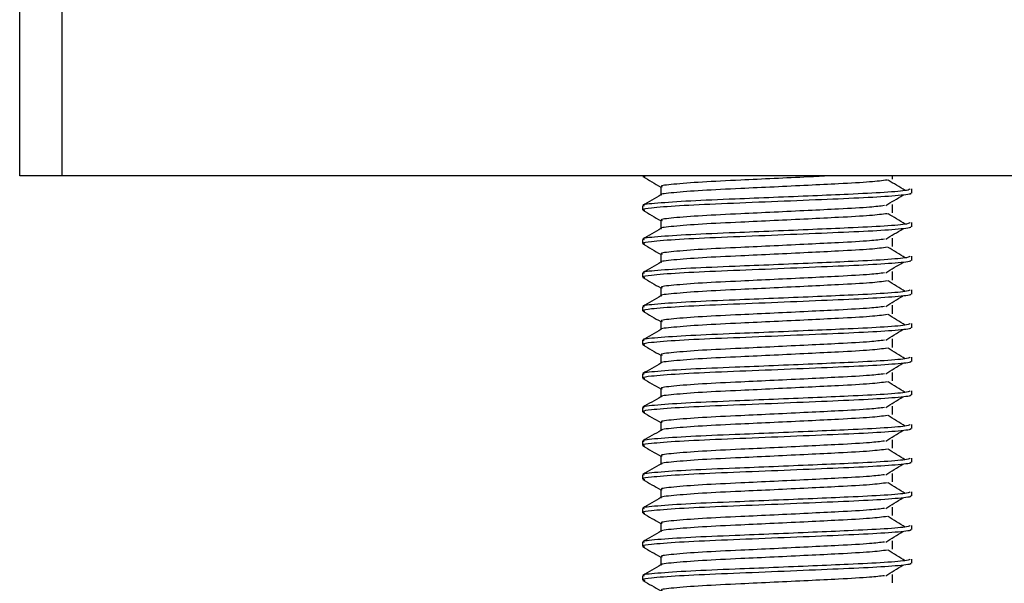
# Model space of a CAD drawing. Header units: millimetres. Extents: x 0 to 420, y 0 to 297.
# Tile 40 of 105: x 185.26 to 188.19, y 199.97 to 201.65. Entities that reach past the tile are written whole.
import ezdxf

# ---------------------------------------------------------------- set-up
doc = ezdxf.new("R2010")
doc.units = ezdxf.units.MM

msp = doc.modelspace()

# ---------------------------------------------------------------- linework, layer by layer
at = {"color": 7, "linetype": 'Continuous', "lineweight": 25}
for p, q in [((185.26443, 201.18329), (185.26443, 201.78329)), ((185.38943, 201.78329), (185.38943, 201.18329)), ((185.38943, 201.18329), (185.26443, 201.18329)), ((189.63943, 201.18329), (185.38943, 201.18329)), ((187.11443, 201.18329), (187.11443, 201.18195)), ((187.11594, 201.18329), (187.12136, 201.18085)), ((187.85686, 201.17356), (187.85686, 201.18329)), ((187.16856, 201.15079), (187.16856, 201.12631)), ((187.91443, 201.13196), (187.91443, 201.14444)), ((187.11443, 201.09443), (187.11443, 201.08195)), ((187.85686, 201.07356), (187.85686, 201.09856)), ((187.16856, 201.05079), (187.16856, 201.02631)), ((187.91443, 201.03196), (187.91443, 201.04444)), ((187.11443, 200.99443), (187.11443, 200.98195)), ((187.85686, 200.97356), (187.85686, 200.99856)), ((187.16856, 200.95079), (187.16856, 200.92631)), ((187.91443, 200.93196), (187.91443, 200.94444)), ((187.11443, 200.89443), (187.11443, 200.88195)), ((187.85686, 200.87356), (187.85686, 200.89856)), ((187.16856, 200.85079), (187.16856, 200.82631)), ((187.91443, 200.83196), (187.91443, 200.84444)), ((187.85686, 200.77356), (187.85686, 200.79856)), ((187.11443, 200.79443), (187.11443, 200.78195)), ((187.16856, 200.75079), (187.16856, 200.72631)), ((187.91443, 200.73196), (187.91443, 200.74444)), ((187.11443, 200.69443), (187.11443, 200.68195)), ((187.85686, 200.67356), (187.85686, 200.69856)), ((187.16856, 200.65079), (187.16856, 200.62631)), ((187.91443, 200.63196), (187.91443, 200.64444)), ((187.11443, 200.59443), (187.11443, 200.58195)), ((187.85686, 200.57356), (187.85686, 200.59856)), ((187.16856, 200.55079), (187.16856, 200.52631)), ((187.91443, 200.53196), (187.91443, 200.54444)), ((187.11443, 200.49443), (187.11443, 200.48195)), ((187.85686, 200.47356), (187.85686, 200.49856)), ((187.16856, 200.45079), (187.16856, 200.42631)), ((187.91443, 200.43196), (187.91443, 200.44444)), ((187.11443, 200.39443), (187.11443, 200.38195)), ((187.85686, 200.37356), (187.85686, 200.39856)), ((187.16856, 200.35079), (187.16856, 200.32631)), ((187.91443, 200.33196), (187.91443, 200.34444)), ((187.11443, 200.29443), (187.11443, 200.28195)), ((187.85686, 200.27356), (187.85686, 200.29856)), ((187.16856, 200.25079), (187.16856, 200.22631)), ((187.91443, 200.23196), (187.91443, 200.24444)), ((187.11443, 200.19443), (187.11443, 200.18195)), ((187.85686, 200.17356), (187.85686, 200.19856)), ((187.16856, 200.15079), (187.16856, 200.12631)), ((187.91443, 200.13196), (187.91443, 200.14444)), ((187.85686, 200.07356), (187.85686, 200.09856)), ((187.11443, 200.09443), (187.11443, 200.08195)), ((187.16856, 200.05079), (187.16856, 200.02631)), ((187.91443, 200.03196), (187.91443, 200.04444)), ((187.11443, 199.99443), (187.11443, 199.98195)), ((187.85686, 199.97356), (187.85686, 199.99856))]:
    msp.add_line(p, q, dxfattribs=at)
for points, knots in [([(187.11538, 201.18095), (187.12443, 201.17572), (187.14216, 201.16546), (187.15988, 201.1552), (187.16856, 201.15017)], [0, 0, 0, 0, 0.5102373, 1, 1, 1, 1]), ([(187.67118, 201.18329), (187.64995, 201.18223), (187.59822, 201.17964), (187.50544, 201.17515), (187.39548, 201.16996), (187.28516, 201.16485), (187.20312, 201.15814), (187.1648, 201.1537), (187.17185, 201.1512), (187.17324, 201.15071)], [0, 0, 0, 0, 0.1007343, 0.2454649, 0.3878399, 0.5730489, 0.7658875, 0.9540228, 1, 1, 1, 1]), ([(187.84242, 201.17085), (187.82724, 201.16891), (187.79615, 201.16493), (187.7069, 201.16), (187.60692, 201.15508), (187.50567, 201.15015), (187.39545, 201.14495), (187.28493, 201.13986), (187.2041, 201.13314), (187.16573, 201.12906), (187.17066, 201.12693), (187.17095, 201.12681)], [0, 0, 0, 0, 0.1249493, 0.2558292, 0.3601144, 0.4671821, 0.5725071, 0.7095196, 0.8521762, 0.9913534, 1, 1, 1, 1]), ([(187.89502, 201.13952), (187.88651, 201.14474), (187.8695, 201.15518), (187.85246, 201.16562), (187.84393, 201.17083)], [0, 0, 0, 0, 0.50001, 1, 1, 1, 1]), ([(187.90965, 201.14444), (187.90857, 201.14302), (187.90604, 201.13969), (187.83946, 201.13379), (187.73782, 201.12875), (187.62119, 201.12383), (187.50437, 201.1189), (187.37674, 201.1137), (187.24933, 201.10861), (187.15437, 201.10189), (187.11005, 201.09744), (187.11828, 201.09493), (187.11992, 201.09443)], [0, 0, 0, 0, 0.0884831, 0.2078733, 0.3229232, 0.4145941, 0.508708, 0.6012919, 0.7217331, 0.8471304, 0.9694726, 1, 1, 1, 1]), ([(187.16944, 201.12682), (187.1604, 201.12159), (187.14232, 201.11112), (187.12423, 201.10066), (187.11519, 201.09542)], [0, 0, 0, 0, 0.49993182, 1, 1, 1, 1]), ([(187.90854, 201.13196), (187.91012, 201.13133), (187.9164, 201.12883), (187.87133, 201.12383), (187.77871, 201.11786), (187.64721, 201.11249), (187.49654, 201.106), (187.34532, 201.10011), (187.21592, 201.09422), (187.1413, 201.08806), (187.1106, 201.08395), (187.11852, 201.08167), (187.12136, 201.08085)], [0, 0, 0, 0, 0.0392666, 0.1562284, 0.2718014, 0.3845301, 0.5018235, 0.621601, 0.7409455, 0.8637639, 0.9510971, 1, 1, 1, 1]), ([(187.83702, 201.09484), (187.84553, 201.10006), (187.86254, 201.1105), (187.87959, 201.12094), (187.88811, 201.12616)], [0, 0, 0, 0, 0.49998865, 1, 1, 1, 1]), ([(187.83317, 201.09486), (187.82043, 201.09326), (187.79154, 201.08962), (187.70673, 201.085), (187.60696, 201.08008), (187.50567, 201.07515), (187.3954, 201.06995), (187.28519, 201.06485), (187.20312, 201.05814), (187.1648, 201.0537), (187.17185, 201.0512), (187.17324, 201.05071)], [0, 0, 0, 0, 0.1028652, 0.233268, 0.3371731, 0.4438505, 0.5487917, 0.6853047, 0.8274414, 0.9661113, 1, 1, 1, 1]), ([(187.11538, 201.08095), (187.12443, 201.07572), (187.14216, 201.06546), (187.15988, 201.0552), (187.16856, 201.05017)], [0, 0, 0, 0, 0.5102373, 1, 1, 1, 1]), ([(187.84242, 201.07085), (187.82724, 201.06891), (187.79615, 201.06493), (187.7069, 201.06), (187.60692, 201.05508), (187.50567, 201.05015), (187.39545, 201.04495), (187.28493, 201.03986), (187.2041, 201.03314), (187.16573, 201.02906), (187.17066, 201.02693), (187.17095, 201.02681)], [0, 0, 0, 0, 0.1249493, 0.2558292, 0.3601144, 0.4671821, 0.5725071, 0.7095196, 0.8521762, 0.9913534, 1, 1, 1, 1]), ([(187.89502, 201.03952), (187.88651, 201.04474), (187.8695, 201.05518), (187.85246, 201.06562), (187.84393, 201.07083)], [0, 0, 0, 0, 0.50001, 1, 1, 1, 1]), ([(187.90965, 201.04444), (187.90857, 201.04302), (187.90604, 201.03969), (187.83946, 201.03379), (187.73782, 201.02875), (187.62119, 201.02383), (187.50437, 201.0189), (187.37674, 201.0137), (187.24933, 201.00861), (187.15437, 201.00189), (187.11005, 200.99744), (187.11828, 200.99493), (187.11992, 200.99443)], [0, 0, 0, 0, 0.0884831, 0.2078733, 0.3229232, 0.4145941, 0.508708, 0.6012919, 0.7217331, 0.8471304, 0.9694726, 1, 1, 1, 1]), ([(187.90854, 201.03196), (187.91012, 201.03133), (187.9164, 201.02883), (187.87133, 201.02383), (187.77871, 201.01786), (187.64721, 201.01249), (187.49654, 201.006), (187.34532, 201.00011), (187.21592, 200.99422), (187.1413, 200.98806), (187.1106, 200.98395), (187.11852, 200.98167), (187.12136, 200.98085)], [0, 0, 0, 0, 0.0392666, 0.1562284, 0.2718014, 0.3845301, 0.5018235, 0.621601, 0.7409455, 0.8637639, 0.9510971, 1, 1, 1, 1]), ([(187.16944, 201.02682), (187.1604, 201.02159), (187.14232, 201.01112), (187.12423, 201.00066), (187.11519, 200.99542)], [0, 0, 0, 0, 0.49993182, 1, 1, 1, 1]), ([(187.83702, 200.99484), (187.84553, 201.00006), (187.86254, 201.0105), (187.87959, 201.02094), (187.88811, 201.02616)], [0, 0, 0, 0, 0.49998865, 1, 1, 1, 1]), ([(187.11538, 200.98095), (187.12443, 200.97572), (187.14216, 200.96546), (187.15988, 200.9552), (187.16856, 200.95017)], [0, 0, 0, 0, 0.5102373, 1, 1, 1, 1]), ([(187.83317, 200.99486), (187.82043, 200.99326), (187.79154, 200.98962), (187.70673, 200.985), (187.60696, 200.98008), (187.50567, 200.97515), (187.3954, 200.96995), (187.28519, 200.96485), (187.20312, 200.95814), (187.1648, 200.9537), (187.17185, 200.9512), (187.17324, 200.95071)], [0, 0, 0, 0, 0.1028652, 0.233268, 0.3371731, 0.4438505, 0.5487917, 0.6853047, 0.8274414, 0.9661113, 1, 1, 1, 1]), ([(187.90965, 200.94444), (187.90857, 200.94302), (187.90604, 200.93969), (187.83946, 200.93379), (187.73782, 200.92875), (187.62119, 200.92383), (187.50437, 200.9189), (187.37674, 200.9137), (187.24933, 200.90861), (187.15437, 200.90189), (187.11005, 200.89744), (187.11828, 200.89493), (187.11992, 200.89443)], [0, 0, 0, 0, 0.08848308, 0.20787331, 0.32292323, 0.41459405, 0.50870798, 0.60129187, 0.72173315, 0.84713038, 0.96947255, 1, 1, 1, 1]), ([(187.84242, 200.97085), (187.82724, 200.96891), (187.79615, 200.96493), (187.7069, 200.96), (187.60692, 200.95508), (187.50567, 200.95015), (187.39545, 200.94495), (187.28493, 200.93986), (187.2041, 200.93314), (187.16573, 200.92906), (187.17066, 200.92693), (187.17095, 200.92681)], [0, 0, 0, 0, 0.1249493, 0.2558292, 0.3601144, 0.4671821, 0.5725071, 0.7095196, 0.8521762, 0.9913534, 1, 1, 1, 1]), ([(187.89502, 200.93952), (187.88651, 200.94474), (187.8695, 200.95518), (187.85246, 200.96562), (187.84393, 200.97083)], [0, 0, 0, 0, 0.50001, 1, 1, 1, 1]), ([(187.16944, 200.92682), (187.1604, 200.92159), (187.14232, 200.91112), (187.12423, 200.90066), (187.11519, 200.89542)], [0, 0, 0, 0, 0.4999318, 1, 1, 1, 1]), ([(187.90854, 200.93196), (187.91012, 200.93133), (187.9164, 200.92883), (187.87133, 200.92383), (187.77871, 200.91786), (187.64721, 200.91249), (187.49654, 200.906), (187.34532, 200.90011), (187.21592, 200.89422), (187.1413, 200.88806), (187.1106, 200.88395), (187.11852, 200.88167), (187.12136, 200.88085)], [0, 0, 0, 0, 0.0392666, 0.1562284, 0.2718014, 0.3845301, 0.5018235, 0.621601, 0.7409455, 0.8637639, 0.9510971, 1, 1, 1, 1]), ([(187.83702, 200.89484), (187.84553, 200.90006), (187.86254, 200.9105), (187.87959, 200.92094), (187.88811, 200.92616)], [0, 0, 0, 0, 0.4999887, 1, 1, 1, 1]), ([(187.83317, 200.89486), (187.82043, 200.89326), (187.79154, 200.88962), (187.70673, 200.885), (187.60696, 200.88008), (187.50567, 200.87515), (187.3954, 200.86995), (187.28519, 200.86485), (187.20312, 200.85814), (187.1648, 200.8537), (187.17185, 200.8512), (187.17324, 200.85071)], [0, 0, 0, 0, 0.1028652, 0.233268, 0.3371731, 0.4438505, 0.5487917, 0.6853047, 0.8274414, 0.9661113, 1, 1, 1, 1]), ([(187.11538, 200.88095), (187.12443, 200.87572), (187.14216, 200.86546), (187.15988, 200.8552), (187.16856, 200.85017)], [0, 0, 0, 0, 0.5102373, 1, 1, 1, 1]), ([(187.84242, 200.87085), (187.82724, 200.86891), (187.79615, 200.86493), (187.7069, 200.86), (187.60692, 200.85508), (187.50567, 200.85015), (187.39545, 200.84495), (187.28493, 200.83986), (187.2041, 200.83314), (187.16573, 200.82906), (187.17066, 200.82693), (187.17095, 200.82681)], [0, 0, 0, 0, 0.12494928, 0.25582918, 0.3601144, 0.46718207, 0.57250713, 0.70951956, 0.8521762, 0.99135341, 1, 1, 1, 1]), ([(187.89502, 200.83952), (187.88651, 200.84474), (187.8695, 200.85518), (187.85246, 200.86562), (187.84393, 200.87083)], [0, 0, 0, 0, 0.50001, 1, 1, 1, 1]), ([(187.90965, 200.84444), (187.90857, 200.84302), (187.90604, 200.83969), (187.83946, 200.83379), (187.73782, 200.82875), (187.62119, 200.82383), (187.50437, 200.8189), (187.37674, 200.8137), (187.24933, 200.80861), (187.15437, 200.80189), (187.11005, 200.79744), (187.11828, 200.79493), (187.11992, 200.79443)], [0, 0, 0, 0, 0.0884831, 0.2078733, 0.3229232, 0.4145941, 0.508708, 0.6012919, 0.7217331, 0.8471304, 0.9694726, 1, 1, 1, 1]), ([(187.90854, 200.83196), (187.91012, 200.83133), (187.9164, 200.82883), (187.87133, 200.82383), (187.77871, 200.81786), (187.64721, 200.81249), (187.49654, 200.806), (187.34532, 200.80011), (187.21592, 200.79422), (187.1413, 200.78806), (187.1106, 200.78395), (187.11852, 200.78167), (187.12136, 200.78085)], [0, 0, 0, 0, 0.0392666, 0.1562284, 0.2718014, 0.3845301, 0.5018235, 0.621601, 0.7409455, 0.8637639, 0.9510971, 1, 1, 1, 1]), ([(187.16944, 200.82682), (187.1604, 200.82159), (187.14232, 200.81112), (187.12423, 200.80066), (187.11519, 200.79542)], [0, 0, 0, 0, 0.4999318, 1, 1, 1, 1]), ([(187.83702, 200.79484), (187.84553, 200.80006), (187.86254, 200.8105), (187.87959, 200.82094), (187.88811, 200.82616)], [0, 0, 0, 0, 0.4999887, 1, 1, 1, 1]), ([(187.11538, 200.78095), (187.12443, 200.77572), (187.14216, 200.76546), (187.15988, 200.7552), (187.16856, 200.75017)], [0, 0, 0, 0, 0.5102373, 1, 1, 1, 1]), ([(187.84242, 200.77085), (187.82724, 200.76891), (187.79615, 200.76493), (187.7069, 200.76), (187.60692, 200.75508), (187.50567, 200.75015), (187.39545, 200.74495), (187.28493, 200.73986), (187.2041, 200.73314), (187.16573, 200.72906), (187.17066, 200.72693), (187.17095, 200.72681)], [0, 0, 0, 0, 0.1249493, 0.2558292, 0.3601144, 0.4671821, 0.5725071, 0.7095196, 0.8521762, 0.9913534, 1, 1, 1, 1]), ([(187.83317, 200.79486), (187.82043, 200.79326), (187.79154, 200.78962), (187.70673, 200.785), (187.60696, 200.78008), (187.50567, 200.77515), (187.3954, 200.76995), (187.28519, 200.76485), (187.20312, 200.75814), (187.1648, 200.7537), (187.17185, 200.7512), (187.17324, 200.75071)], [0, 0, 0, 0, 0.1028652, 0.233268, 0.3371731, 0.4438505, 0.5487917, 0.6853047, 0.8274414, 0.9661113, 1, 1, 1, 1]), ([(187.89502, 200.73952), (187.88651, 200.74474), (187.8695, 200.75518), (187.85246, 200.76562), (187.84393, 200.77083)], [0, 0, 0, 0, 0.50001, 1, 1, 1, 1]), ([(187.90965, 200.74444), (187.90857, 200.74302), (187.90604, 200.73969), (187.83946, 200.73379), (187.73782, 200.72875), (187.62119, 200.72383), (187.50437, 200.7189), (187.37674, 200.7137), (187.24933, 200.70861), (187.15437, 200.70189), (187.11005, 200.69744), (187.11828, 200.69493), (187.11992, 200.69443)], [0, 0, 0, 0, 0.0884831, 0.2078733, 0.3229232, 0.4145941, 0.508708, 0.6012919, 0.7217331, 0.8471304, 0.9694726, 1, 1, 1, 1]), ([(187.16944, 200.72682), (187.1604, 200.72159), (187.14232, 200.71112), (187.12423, 200.70066), (187.11519, 200.69542)], [0, 0, 0, 0, 0.4999318, 1, 1, 1, 1]), ([(187.90854, 200.73196), (187.91012, 200.73133), (187.9164, 200.72883), (187.87133, 200.72383), (187.77871, 200.71786), (187.64721, 200.71249), (187.49654, 200.706), (187.34532, 200.70011), (187.21592, 200.69422), (187.1413, 200.68806), (187.1106, 200.68395), (187.11852, 200.68167), (187.12136, 200.68085)], [0, 0, 0, 0, 0.0392666, 0.1562284, 0.2718014, 0.3845301, 0.5018235, 0.621601, 0.7409455, 0.8637639, 0.9510971, 1, 1, 1, 1]), ([(187.83702, 200.69484), (187.84553, 200.70006), (187.86254, 200.7105), (187.87959, 200.72094), (187.88811, 200.72616)], [0, 0, 0, 0, 0.4999887, 1, 1, 1, 1]), ([(187.11538, 200.68095), (187.12443, 200.67572), (187.14216, 200.66546), (187.15988, 200.6552), (187.16856, 200.65017)], [0, 0, 0, 0, 0.5102373, 1, 1, 1, 1]), ([(187.83317, 200.69486), (187.82043, 200.69326), (187.79154, 200.68962), (187.70673, 200.685), (187.60696, 200.68008), (187.50567, 200.67515), (187.3954, 200.66995), (187.28519, 200.66485), (187.20312, 200.65814), (187.1648, 200.6537), (187.17185, 200.6512), (187.17324, 200.65071)], [0, 0, 0, 0, 0.1028652, 0.233268, 0.3371731, 0.4438505, 0.5487917, 0.6853047, 0.8274414, 0.9661113, 1, 1, 1, 1]), ([(187.84242, 200.67085), (187.82724, 200.66891), (187.79615, 200.66493), (187.7069, 200.66), (187.60692, 200.65508), (187.50567, 200.65015), (187.39545, 200.64495), (187.28493, 200.63986), (187.2041, 200.63314), (187.16573, 200.62906), (187.17066, 200.62693), (187.17095, 200.62681)], [0, 0, 0, 0, 0.1249493, 0.2558292, 0.3601144, 0.4671821, 0.5725071, 0.7095196, 0.8521762, 0.9913534, 1, 1, 1, 1]), ([(187.89502, 200.63952), (187.88651, 200.64474), (187.8695, 200.65518), (187.85246, 200.66562), (187.84393, 200.67083)], [0, 0, 0, 0, 0.50001, 1, 1, 1, 1]), ([(187.90965, 200.64444), (187.90857, 200.64302), (187.90604, 200.63969), (187.83946, 200.63379), (187.73782, 200.62875), (187.62119, 200.62383), (187.50437, 200.6189), (187.37674, 200.6137), (187.24933, 200.60861), (187.15437, 200.60189), (187.11005, 200.59744), (187.11828, 200.59493), (187.11992, 200.59443)], [0, 0, 0, 0, 0.08848308, 0.20787331, 0.32292323, 0.41459405, 0.50870798, 0.60129187, 0.72173315, 0.84713038, 0.96947255, 1, 1, 1, 1]), ([(187.16944, 200.62682), (187.1604, 200.62159), (187.14232, 200.61112), (187.12423, 200.60066), (187.11519, 200.59542)], [0, 0, 0, 0, 0.4999318, 1, 1, 1, 1]), ([(187.90854, 200.63196), (187.91012, 200.63133), (187.9164, 200.62883), (187.87133, 200.62383), (187.77871, 200.61786), (187.64721, 200.61249), (187.49654, 200.606), (187.34532, 200.60011), (187.21592, 200.59422), (187.1413, 200.58806), (187.1106, 200.58395), (187.11852, 200.58167), (187.12136, 200.58085)], [0, 0, 0, 0, 0.0392666, 0.1562284, 0.2718014, 0.3845301, 0.5018235, 0.621601, 0.7409455, 0.8637639, 0.9510971, 1, 1, 1, 1]), ([(187.83702, 200.59484), (187.84553, 200.60006), (187.86254, 200.6105), (187.87959, 200.62094), (187.88811, 200.62616)], [0, 0, 0, 0, 0.4999887, 1, 1, 1, 1]), ([(187.83317, 200.59486), (187.82043, 200.59326), (187.79154, 200.58962), (187.70673, 200.585), (187.60696, 200.58008), (187.50567, 200.57515), (187.3954, 200.56995), (187.28519, 200.56485), (187.20312, 200.55814), (187.1648, 200.5537), (187.17185, 200.5512), (187.17324, 200.55071)], [0, 0, 0, 0, 0.1028652, 0.233268, 0.3371731, 0.4438505, 0.5487917, 0.6853047, 0.8274414, 0.9661113, 1, 1, 1, 1]), ([(187.11538, 200.58095), (187.12443, 200.57572), (187.14216, 200.56546), (187.15988, 200.5552), (187.16856, 200.55017)], [0, 0, 0, 0, 0.5102373, 1, 1, 1, 1]), ([(187.84242, 200.57085), (187.82724, 200.56891), (187.79615, 200.56493), (187.7069, 200.56), (187.60692, 200.55508), (187.50567, 200.55015), (187.39545, 200.54495), (187.28493, 200.53986), (187.2041, 200.53314), (187.16573, 200.52906), (187.17066, 200.52693), (187.17095, 200.52681)], [0, 0, 0, 0, 0.1249493, 0.2558292, 0.3601144, 0.4671821, 0.5725071, 0.7095196, 0.8521762, 0.9913534, 1, 1, 1, 1]), ([(187.89502, 200.53952), (187.88651, 200.54474), (187.8695, 200.55518), (187.85246, 200.56562), (187.84393, 200.57083)], [0, 0, 0, 0, 0.50001, 1, 1, 1, 1]), ([(187.90965, 200.54444), (187.90857, 200.54302), (187.90604, 200.53969), (187.83946, 200.53379), (187.73782, 200.52875), (187.62119, 200.52383), (187.50437, 200.5189), (187.37674, 200.5137), (187.24933, 200.50861), (187.15437, 200.50189), (187.11005, 200.49744), (187.11828, 200.49493), (187.11992, 200.49443)], [0, 0, 0, 0, 0.08848308, 0.20787331, 0.32292323, 0.41459405, 0.50870798, 0.60129187, 0.72173315, 0.84713038, 0.96947255, 1, 1, 1, 1]), ([(187.16944, 200.52682), (187.1604, 200.52159), (187.14232, 200.51112), (187.12423, 200.50066), (187.11519, 200.49542)], [0, 0, 0, 0, 0.4999318, 1, 1, 1, 1]), ([(187.90854, 200.53196), (187.91012, 200.53133), (187.9164, 200.52883), (187.87133, 200.52383), (187.77871, 200.51786), (187.64721, 200.51249), (187.49654, 200.506), (187.34532, 200.50011), (187.21592, 200.49422), (187.1413, 200.48806), (187.1106, 200.48395), (187.11852, 200.48167), (187.12136, 200.48085)], [0, 0, 0, 0, 0.0392666, 0.1562284, 0.2718014, 0.3845301, 0.5018235, 0.621601, 0.7409455, 0.8637639, 0.9510971, 1, 1, 1, 1]), ([(187.83702, 200.49484), (187.84553, 200.50006), (187.86254, 200.5105), (187.87959, 200.52094), (187.88811, 200.52616)], [0, 0, 0, 0, 0.4999887, 1, 1, 1, 1]), ([(187.11538, 200.48095), (187.12443, 200.47572), (187.14216, 200.46546), (187.15988, 200.4552), (187.16856, 200.45017)], [0, 0, 0, 0, 0.5102373, 1, 1, 1, 1]), ([(187.83317, 200.49486), (187.82043, 200.49326), (187.79154, 200.48962), (187.70673, 200.485), (187.60696, 200.48008), (187.50567, 200.47515), (187.3954, 200.46995), (187.28519, 200.46485), (187.20312, 200.45814), (187.1648, 200.4537), (187.17185, 200.4512), (187.17324, 200.45071)], [0, 0, 0, 0, 0.1028652, 0.233268, 0.3371731, 0.4438505, 0.5487917, 0.6853047, 0.8274414, 0.9661113, 1, 1, 1, 1]), ([(187.84242, 200.47085), (187.82724, 200.46891), (187.79615, 200.46493), (187.7069, 200.46), (187.60692, 200.45508), (187.50567, 200.45015), (187.39545, 200.44495), (187.28493, 200.43986), (187.2041, 200.43314), (187.16573, 200.42906), (187.17066, 200.42693), (187.17095, 200.42681)], [0, 0, 0, 0, 0.1249493, 0.2558292, 0.3601144, 0.4671821, 0.5725071, 0.7095196, 0.8521762, 0.9913534, 1, 1, 1, 1]), ([(187.89502, 200.43952), (187.88651, 200.44474), (187.8695, 200.45518), (187.85246, 200.46562), (187.84393, 200.47083)], [0, 0, 0, 0, 0.50001, 1, 1, 1, 1]), ([(187.90965, 200.44444), (187.90857, 200.44302), (187.90604, 200.43969), (187.83946, 200.43379), (187.73782, 200.42875), (187.62119, 200.42383), (187.50437, 200.4189), (187.37674, 200.4137), (187.24933, 200.40861), (187.15437, 200.40189), (187.11005, 200.39744), (187.11828, 200.39493), (187.11992, 200.39443)], [0, 0, 0, 0, 0.08848308, 0.20787331, 0.32292323, 0.41459405, 0.50870798, 0.60129187, 0.72173315, 0.84713038, 0.96947255, 1, 1, 1, 1]), ([(187.16944, 200.42682), (187.1604, 200.42159), (187.14232, 200.41112), (187.12423, 200.40066), (187.11519, 200.39542)], [0, 0, 0, 0, 0.49993182, 1, 1, 1, 1]), ([(187.90854, 200.43196), (187.91012, 200.43133), (187.9164, 200.42883), (187.87133, 200.42383), (187.77871, 200.41786), (187.64721, 200.41249), (187.49654, 200.406), (187.34532, 200.40011), (187.21592, 200.39422), (187.1413, 200.38806), (187.1106, 200.38395), (187.11852, 200.38167), (187.12136, 200.38085)], [0, 0, 0, 0, 0.0392666, 0.1562284, 0.2718014, 0.3845301, 0.5018235, 0.621601, 0.7409455, 0.8637639, 0.9510971, 1, 1, 1, 1]), ([(187.83702, 200.39484), (187.84553, 200.40006), (187.86254, 200.4105), (187.87959, 200.42094), (187.88811, 200.42616)], [0, 0, 0, 0, 0.4999887, 1, 1, 1, 1]), ([(187.83317, 200.39486), (187.82043, 200.39326), (187.79154, 200.38962), (187.70673, 200.385), (187.60696, 200.38008), (187.50567, 200.37515), (187.3954, 200.36995), (187.28519, 200.36485), (187.20312, 200.35814), (187.1648, 200.3537), (187.17185, 200.3512), (187.17324, 200.35071)], [0, 0, 0, 0, 0.1028652, 0.233268, 0.3371731, 0.4438505, 0.5487917, 0.6853047, 0.8274414, 0.9661113, 1, 1, 1, 1]), ([(187.11538, 200.38095), (187.12443, 200.37572), (187.14216, 200.36546), (187.15988, 200.3552), (187.16856, 200.35017)], [0, 0, 0, 0, 0.51023729, 1, 1, 1, 1]), ([(187.84242, 200.37085), (187.82724, 200.36891), (187.79615, 200.36493), (187.7069, 200.36), (187.60692, 200.35508), (187.50567, 200.35015), (187.39545, 200.34495), (187.28493, 200.33986), (187.2041, 200.33314), (187.16573, 200.32906), (187.17066, 200.32693), (187.17095, 200.32681)], [0, 0, 0, 0, 0.1249493, 0.2558292, 0.3601144, 0.4671821, 0.5725071, 0.7095196, 0.8521762, 0.9913534, 1, 1, 1, 1]), ([(187.89502, 200.33952), (187.88651, 200.34474), (187.8695, 200.35518), (187.85246, 200.36562), (187.84393, 200.37083)], [0, 0, 0, 0, 0.50001003, 1, 1, 1, 1]), ([(187.90965, 200.34444), (187.90857, 200.34302), (187.90604, 200.33969), (187.83946, 200.33379), (187.73782, 200.32875), (187.62119, 200.32383), (187.50437, 200.3189), (187.37674, 200.3137), (187.24933, 200.30861), (187.15437, 200.30189), (187.11005, 200.29744), (187.11828, 200.29493), (187.11992, 200.29443)], [0, 0, 0, 0, 0.08848308, 0.20787331, 0.32292323, 0.41459405, 0.50870798, 0.60129187, 0.72173315, 0.84713038, 0.96947255, 1, 1, 1, 1]), ([(187.90854, 200.33196), (187.91012, 200.33133), (187.9164, 200.32883), (187.87133, 200.32383), (187.77871, 200.31786), (187.64721, 200.31249), (187.49654, 200.306), (187.34532, 200.30011), (187.21592, 200.29422), (187.1413, 200.28806), (187.1106, 200.28395), (187.11852, 200.28167), (187.12136, 200.28085)], [0, 0, 0, 0, 0.0392666, 0.1562284, 0.2718014, 0.3845301, 0.5018235, 0.621601, 0.7409455, 0.8637639, 0.9510971, 1, 1, 1, 1]), ([(187.16944, 200.32682), (187.1604, 200.32159), (187.14232, 200.31112), (187.12423, 200.30066), (187.11519, 200.29542)], [0, 0, 0, 0, 0.49993182, 1, 1, 1, 1]), ([(187.83702, 200.29484), (187.84553, 200.30006), (187.86254, 200.3105), (187.87959, 200.32094), (187.88811, 200.32616)], [0, 0, 0, 0, 0.4999887, 1, 1, 1, 1]), ([(187.11538, 200.28095), (187.12443, 200.27572), (187.14216, 200.26546), (187.15988, 200.2552), (187.16856, 200.25017)], [0, 0, 0, 0, 0.5102373, 1, 1, 1, 1]), ([(187.83317, 200.29486), (187.82043, 200.29326), (187.79154, 200.28962), (187.70673, 200.285), (187.60696, 200.28008), (187.50567, 200.27515), (187.3954, 200.26995), (187.28519, 200.26485), (187.20312, 200.25814), (187.1648, 200.2537), (187.17185, 200.2512), (187.17324, 200.25071)], [0, 0, 0, 0, 0.1028652, 0.233268, 0.3371731, 0.4438505, 0.5487917, 0.6853047, 0.8274414, 0.9661113, 1, 1, 1, 1]), ([(187.90965, 200.24444), (187.90857, 200.24302), (187.90604, 200.23969), (187.83946, 200.23379), (187.73782, 200.22875), (187.62119, 200.22383), (187.50437, 200.2189), (187.37674, 200.2137), (187.24933, 200.20861), (187.15437, 200.20189), (187.11005, 200.19744), (187.11828, 200.19493), (187.11992, 200.19443)], [0, 0, 0, 0, 0.08848308, 0.20787331, 0.32292323, 0.41459405, 0.50870798, 0.60129187, 0.72173315, 0.84713038, 0.96947255, 1, 1, 1, 1]), ([(187.84242, 200.27085), (187.82724, 200.26891), (187.79615, 200.26493), (187.7069, 200.26), (187.60692, 200.25508), (187.50567, 200.25015), (187.39545, 200.24495), (187.28493, 200.23986), (187.2041, 200.23314), (187.16573, 200.22906), (187.17066, 200.22693), (187.17095, 200.22681)], [0, 0, 0, 0, 0.1249493, 0.2558292, 0.3601144, 0.4671821, 0.5725071, 0.7095196, 0.8521762, 0.9913534, 1, 1, 1, 1]), ([(187.89502, 200.23952), (187.88651, 200.24474), (187.8695, 200.25518), (187.85246, 200.26562), (187.84393, 200.27083)], [0, 0, 0, 0, 0.50001003, 1, 1, 1, 1]), ([(187.16944, 200.22682), (187.1604, 200.22159), (187.14232, 200.21112), (187.12423, 200.20066), (187.11519, 200.19542)], [0, 0, 0, 0, 0.4999318, 1, 1, 1, 1]), ([(187.90854, 200.23196), (187.91012, 200.23133), (187.9164, 200.22883), (187.87133, 200.22383), (187.77871, 200.21786), (187.64721, 200.21249), (187.49654, 200.206), (187.34532, 200.20011), (187.21592, 200.19422), (187.1413, 200.18806), (187.1106, 200.18395), (187.11852, 200.18167), (187.12136, 200.18085)], [0, 0, 0, 0, 0.0392666, 0.1562284, 0.2718014, 0.3845301, 0.5018235, 0.621601, 0.7409455, 0.8637639, 0.9510971, 1, 1, 1, 1]), ([(187.83702, 200.19484), (187.84553, 200.20006), (187.86254, 200.2105), (187.87959, 200.22094), (187.88811, 200.22616)], [0, 0, 0, 0, 0.4999887, 1, 1, 1, 1]), ([(187.83317, 200.19486), (187.82043, 200.19326), (187.79154, 200.18962), (187.70673, 200.185), (187.60696, 200.18008), (187.50567, 200.17515), (187.3954, 200.16995), (187.28519, 200.16485), (187.20312, 200.15814), (187.1648, 200.1537), (187.17185, 200.1512), (187.17324, 200.15071)], [0, 0, 0, 0, 0.1028652, 0.233268, 0.3371731, 0.4438505, 0.5487917, 0.6853047, 0.8274414, 0.9661113, 1, 1, 1, 1]), ([(187.11538, 200.18095), (187.12443, 200.17572), (187.14216, 200.16546), (187.15988, 200.1552), (187.16856, 200.15017)], [0, 0, 0, 0, 0.5102373, 1, 1, 1, 1]), ([(187.84242, 200.17085), (187.82724, 200.16891), (187.79615, 200.16493), (187.7069, 200.16), (187.60692, 200.15508), (187.50567, 200.15015), (187.39545, 200.14495), (187.28493, 200.13986), (187.2041, 200.13314), (187.16573, 200.12906), (187.17066, 200.12693), (187.17095, 200.12681)], [0, 0, 0, 0, 0.12494928, 0.25582918, 0.3601144, 0.46718207, 0.57250713, 0.70951956, 0.8521762, 0.99135341, 1, 1, 1, 1]), ([(187.89502, 200.13952), (187.88651, 200.14474), (187.8695, 200.15518), (187.85246, 200.16562), (187.84393, 200.17083)], [0, 0, 0, 0, 0.50001, 1, 1, 1, 1]), ([(187.90965, 200.14444), (187.90857, 200.14302), (187.90604, 200.13969), (187.83946, 200.13379), (187.73782, 200.12875), (187.62119, 200.12383), (187.50437, 200.1189), (187.37674, 200.1137), (187.24933, 200.10861), (187.15437, 200.10189), (187.11005, 200.09744), (187.11828, 200.09493), (187.11992, 200.09443)], [0, 0, 0, 0, 0.0884831, 0.2078733, 0.3229232, 0.4145941, 0.508708, 0.6012919, 0.7217331, 0.8471304, 0.9694726, 1, 1, 1, 1]), ([(187.16944, 200.12682), (187.1604, 200.12159), (187.14232, 200.11112), (187.12423, 200.10066), (187.11519, 200.09542)], [0, 0, 0, 0, 0.4999318, 1, 1, 1, 1]), ([(187.90854, 200.13196), (187.91012, 200.13133), (187.9164, 200.12883), (187.87133, 200.12383), (187.77871, 200.11786), (187.64721, 200.11249), (187.49654, 200.106), (187.34532, 200.10011), (187.21592, 200.09422), (187.1413, 200.08806), (187.1106, 200.08395), (187.11852, 200.08167), (187.12136, 200.08085)], [0, 0, 0, 0, 0.0392666, 0.1562284, 0.2718014, 0.3845301, 0.5018235, 0.621601, 0.7409455, 0.8637639, 0.9510971, 1, 1, 1, 1]), ([(187.83702, 200.09484), (187.84553, 200.10006), (187.86254, 200.1105), (187.87959, 200.12094), (187.88811, 200.12616)], [0, 0, 0, 0, 0.4999887, 1, 1, 1, 1]), ([(187.11538, 200.08095), (187.12443, 200.07572), (187.14216, 200.06546), (187.15988, 200.0552), (187.16856, 200.05017)], [0, 0, 0, 0, 0.5102373, 1, 1, 1, 1]), ([(187.84242, 200.07085), (187.82724, 200.06891), (187.79615, 200.06493), (187.7069, 200.06), (187.60692, 200.05508), (187.50567, 200.05015), (187.39545, 200.04495), (187.28493, 200.03986), (187.2041, 200.03314), (187.16573, 200.02906), (187.17066, 200.02693), (187.17095, 200.02681)], [0, 0, 0, 0, 0.1249493, 0.2558292, 0.3601144, 0.4671821, 0.5725071, 0.7095196, 0.8521762, 0.9913534, 1, 1, 1, 1]), ([(187.83317, 200.09486), (187.82043, 200.09326), (187.79154, 200.08962), (187.70673, 200.085), (187.60696, 200.08008), (187.50567, 200.07515), (187.3954, 200.06995), (187.28519, 200.06485), (187.20312, 200.05814), (187.1648, 200.0537), (187.17185, 200.0512), (187.17324, 200.05071)], [0, 0, 0, 0, 0.1028652, 0.233268, 0.3371731, 0.4438505, 0.5487917, 0.6853047, 0.8274414, 0.9661113, 1, 1, 1, 1]), ([(187.89502, 200.03952), (187.88651, 200.04474), (187.8695, 200.05518), (187.85246, 200.06562), (187.84393, 200.07083)], [0, 0, 0, 0, 0.50001, 1, 1, 1, 1]), ([(187.90965, 200.04444), (187.90857, 200.04302), (187.90604, 200.03969), (187.83946, 200.03379), (187.73782, 200.02875), (187.62119, 200.02383), (187.50437, 200.0189), (187.37674, 200.0137), (187.24933, 200.00861), (187.15437, 200.00189), (187.11005, 199.99744), (187.11828, 199.99493), (187.11992, 199.99443)], [0, 0, 0, 0, 0.0884831, 0.2078733, 0.3229232, 0.4145941, 0.508708, 0.6012919, 0.7217331, 0.8471304, 0.9694726, 1, 1, 1, 1]), ([(187.16944, 200.02682), (187.1604, 200.02159), (187.14232, 200.01112), (187.12423, 200.00066), (187.11519, 199.99542)], [0, 0, 0, 0, 0.4999318, 1, 1, 1, 1]), ([(187.90854, 200.03196), (187.91012, 200.03133), (187.9164, 200.02883), (187.87133, 200.02383), (187.77871, 200.01786), (187.64721, 200.01249), (187.49654, 200.006), (187.34532, 200.00011), (187.21592, 199.99422), (187.1413, 199.98806), (187.1106, 199.98395), (187.11852, 199.98167), (187.12136, 199.98085)], [0, 0, 0, 0, 0.0392666, 0.1562284, 0.2718014, 0.3845301, 0.5018235, 0.621601, 0.7409455, 0.8637639, 0.9510971, 1, 1, 1, 1]), ([(187.83702, 199.99484), (187.84553, 200.00006), (187.86254, 200.0105), (187.87959, 200.02094), (187.88811, 200.02616)], [0, 0, 0, 0, 0.49998865, 1, 1, 1, 1]), ([(187.11538, 199.98095), (187.12443, 199.97572), (187.14216, 199.96546), (187.15988, 199.9552), (187.16856, 199.95017)], [0, 0, 0, 0, 0.5102373, 1, 1, 1, 1]), ([(187.83317, 199.99486), (187.82043, 199.99326), (187.79154, 199.98962), (187.70673, 199.985), (187.60696, 199.98008), (187.50567, 199.97515), (187.3954, 199.96995), (187.28519, 199.96485), (187.20312, 199.95814), (187.1648, 199.9537), (187.17185, 199.9512), (187.17324, 199.95071)], [0, 0, 0, 0, 0.1028652, 0.233268, 0.3371731, 0.4438505, 0.5487917, 0.6853047, 0.8274414, 0.9661113, 1, 1, 1, 1])]:
    msp.add_open_spline(points, degree=3, knots=knots, dxfattribs=at)

doc.saveas('drawing.dxf')
